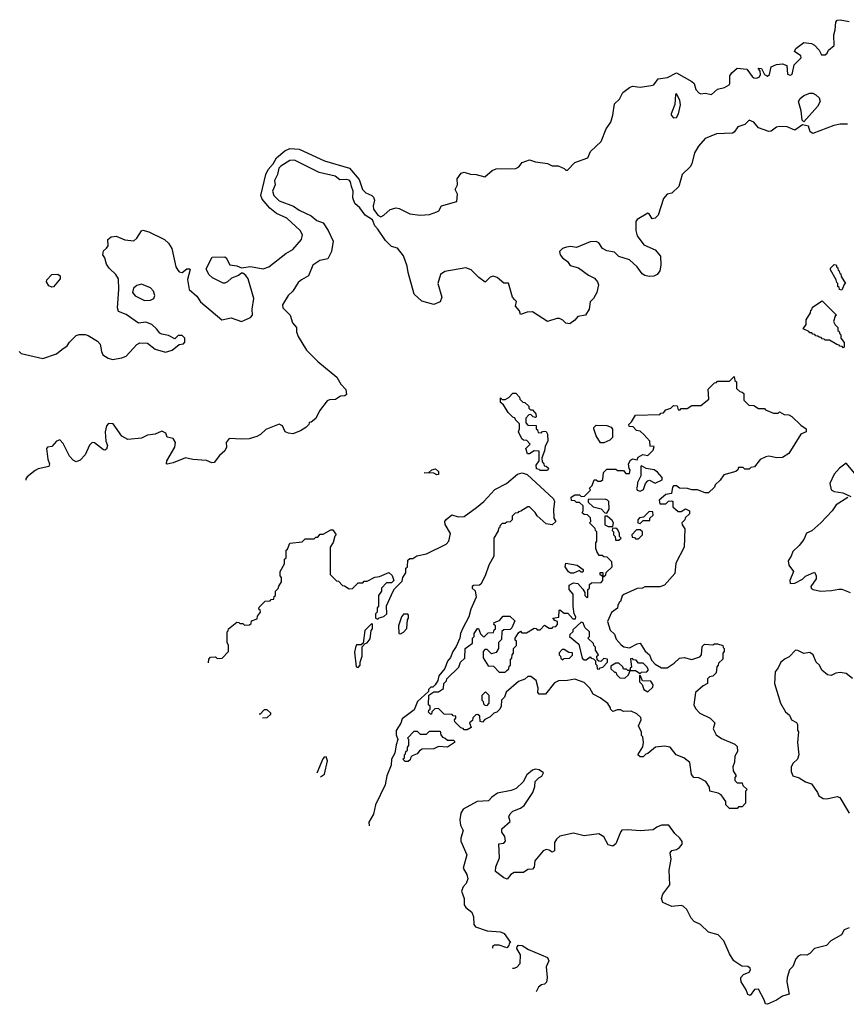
# Model space of a CAD drawing. Extents: x 2106670 to 2323771, y 35271 to 224896.
# Tile 15 of 256: x 2127792 to 2133245, y 45438 to 51936. Entities that reach past the tile are written whole.
import ezdxf

# ---------------------------------------------------------------- set-up
doc = ezdxf.new("R2010")
doc.units = 0

msp = doc.modelspace()

# ---------------------------------------------------------------- linework, layer by layer
at = {"layer": '0CON20XD'}
for points in [[(2133170.6, 51869.4), (2133175, 51920), (2133185, 51933.3), (2133205, 51936), (2133265, 51924.2)], [(2127788.8, 49745), (2127802.3, 49732.3), (2127945, 49698.8), (2128035, 49730), (2128070.6, 49759.4), (2128105, 49782.5), (2128121.7, 49808.3), (2128165, 49852.5), (2128185, 49858.8), (2128225, 49858), (2128245, 49851.2), (2128305, 49814), (2128324, 49795), (2128332, 49745), (2128341.2, 49725), (2128375, 49701.2), (2128405, 49694.2), (2128465, 49704.3), (2128494.1, 49715.9), (2128565, 49792.9), (2128585, 49803.1), (2128635, 49800.8), (2128685, 49761.2), (2128755, 49741.2), (2128797.5, 49755), (2128845, 49792.5), (2128872.5, 49797.5), (2128882.5, 49807.5), (2128881.2, 49835), (2128865, 49852.5), (2128838.6, 49851.4), (2128815, 49830), (2128775, 49851.2), (2128730.5, 49860.4), (2128716.2, 49866.2), (2128695, 49896.7), (2128665, 49923.8), (2128625, 49938.8), (2128575, 49932), (2128495, 49990), (2128445, 50010), (2128437.5, 50035), (2128446.7, 50155), (2128443.3, 50225), (2128426.7, 50255), (2128383.3, 50295), (2128365, 50322.5), (2128353.6, 50363.6), (2128340, 50385), (2128345, 50410), (2128365, 50427.5), (2128376.1, 50443.9), (2128373.8, 50485), (2128395, 50503.8), (2128427.7, 50507.7), (2128485, 50483.8), (2128545, 50476.7), (2128565.8, 50494.2), (2128595, 50542.5), (2128605, 50547.5), (2128645, 50536.7), (2128746.7, 50485), (2128775, 50460), (2128795.7, 50425), (2128822.5, 50305), (2128835, 50283.3), (2128845, 50272.5), (2128865, 50267.5), (2128895, 50291.2), (2128912.5, 50292.5), (2128916.7, 50286.7), (2128898.3, 50221.7), (2128910, 50155), (2128960.6, 50110.6), (2128985, 50074.2), (2129125, 49954.6), (2129187.6, 49967.7), (2129255, 49944), (2129315, 49970), (2129328.8, 49985), (2129326.5, 50025), (2129335.8, 50095), (2129298.6, 50225), (2129285, 50246.7), (2129265, 50262.5), (2129255, 50262.5), (2129235, 50247.5), (2129189.3, 50230.7), (2129162.5, 50205), (2129145, 50196.7), (2129135, 50196.7), (2129065, 50233.1), (2129040.6, 50255), (2129022.2, 50292.2), (2129061.4, 50368.6), (2129145, 50370), (2129155, 50363.3), (2129178.5, 50318.5), (2129225, 50311.5), (2129255, 50297.5), (2129315, 50307.5), (2129398.3, 50291.7), (2129435, 50303.8), (2129547, 50393), (2129595, 50419.4), (2129652, 50485), (2129658, 50515), (2129642.5, 50545), (2129554.4, 50625), (2129487.4, 50657.4), (2129441.4, 50691.3), (2129391.2, 50751.2), (2129382.2, 50775), (2129416.5, 50913.5), (2129432.1, 50947.9), (2129465, 50985.4), (2129486.3, 51023.7), (2129540.4, 51069.6), (2129575, 51085.4), (2129635, 51080.7), (2129803.4, 51003.4), (2129968.9, 50955), (2130031.1, 50881.1), (2130053.3, 50815), (2130075, 50792.9), (2130115, 50776.7), (2130125.7, 50765), (2130132.9, 50745), (2130122.9, 50707.1), (2130125.2, 50685), (2130155, 50645.4), (2130175, 50635.5), (2130194, 50645), (2130235.8, 50684.2), (2130275, 50694.3), (2130295, 50690), (2130365.3, 50655.3), (2130435, 50645.7), (2130495, 50649.5), (2130545, 50667.8), (2130557.5, 50675), (2130575, 50707.4), (2130675, 50735.8), (2130680, 50785), (2130665.7, 50815), (2130679.6, 50845), (2130678.6, 50885), (2130705, 50923.3), (2130725, 50930), (2130765, 50916.7), (2130803.8, 50913.8), (2130860.7, 50899.3), (2130909.5, 50940.4), (2130935, 50952), (2131065, 50954.4), (2131083.8, 50965), (2131105.8, 50994.2), (2131155, 51011.2), (2131195, 50998), (2131274, 50986), (2131305, 50970.8), (2131345, 50971.9), (2131384.4, 50954.5), (2131395, 50942), (2131405, 50942), (2131455, 50992.5), (2131540, 51025), (2131556.7, 51065), (2131628.8, 51131.2), (2131662, 51215), (2131690.9, 51259.1), (2131704.3, 51305), (2131715, 51380), (2131748.3, 51411.7), (2131770, 51455), (2131815, 51489.4), (2131835, 51497.8), (2131885, 51491.4), (2131958.8, 51501.2), (2131975, 51506.7), (2132005, 51546.2), (2132066.4, 51553.6), (2132124.1, 51585.9), (2132225, 51527.8), (2132240.8, 51515), (2132252.1, 51475), (2132272.4, 51452.4), (2132285, 51447.5), (2132315, 51451.8), (2132355, 51442), (2132395, 51477.5), (2132441.7, 51488.3), (2132472.5, 51505), (2132477.5, 51515), (2132477.5, 51565), (2132490, 51585), (2132524.4, 51615.6), (2132589.7, 51609.7), (2132625, 51561.9), (2132635, 51553.3), (2132655, 51549.5), (2132671.5, 51558.5), (2132679.2, 51575), (2132676.2, 51596.2), (2132663.8, 51616.2), (2132685, 51613.3), (2132704.4, 51574.4), (2132725, 51564.2), (2132738, 51575), (2132749.4, 51625), (2132785, 51640.3), (2132825, 51644.2), (2132852.9, 51632.9), (2132856.9, 51576.9), (2132875, 51570.9), (2132885.5, 51575), (2132890, 51585), (2132901.4, 51638.6), (2132947.5, 51685), (2132945, 51697.1), (2132903.8, 51725), (2132912, 51745), (2132965, 51784.6), (2133015, 51779.2), (2133035, 51767.9), (2133066.9, 51735), (2133082, 51705), (2133106.2, 51705), (2133119.2, 51715), (2133128, 51735), (2133163.9, 51766.1), (2133162.7, 51835), (2133170.6, 51869.4)], [(2132105, 51288.8), (2132125, 51291.2), (2132138, 51315), (2132152, 51375), (2132147.5, 51405), (2132125, 51447.5), (2132118.3, 51441.7), (2132114.2, 51375.8), (2132090, 51315), (2132090, 51305), (2132105, 51288.8)], [(2132965, 51262.5), (2132953.6, 51273.6), (2132946.7, 51335), (2132930, 51395), (2132940, 51415), (2132965, 51436.2), (2133005, 51452), (2133025, 51450), (2133045, 51440), (2133065, 51420), (2133071.8, 51395), (2133055, 51363.8), (2132965, 51262.5)], [(2132957, 51243), (2132905, 51206), (2132855, 51228), (2132805, 51232), (2132784.3, 51225.7), (2132749.5, 51200.4), (2132735, 51198.8), (2132665, 51222), (2132635, 51259.5), (2132605, 51271.9), (2132574.7, 51245.3), (2132530.4, 51229.6), (2132506.3, 51193.7), (2132495, 51187.8), (2132388.3, 51181.7), (2132315, 51152), (2132269.7, 51100.3), (2132243, 51057), (2132226.2, 50985), (2132215.8, 50964.2), (2132163.3, 50915), (2132140, 50835), (2132095, 50790), (2132062.5, 50785), (2132040, 50755), (2132003.3, 50645), (2131985, 50625.8), (2131965, 50621.4), (2131945.6, 50655.6), (2131935, 50660), (2131865, 50617.5), (2131857.5, 50605), (2131857.5, 50545), (2131865, 50510), (2131910.5, 50450.4), (2131985, 50416), (2132020, 50375), (2132021.2, 50315), (2132015, 50277.5), (2131997.1, 50255), (2131975, 50243.5), (2131945, 50240), (2131916.8, 50246.8), (2131897.9, 50257.9), (2131865.5, 50305.5), (2131815, 50350), (2131745, 50373.3), (2131715, 50401.2), (2131665, 50411.2), (2131636.4, 50426.4), (2131613, 50463), (2131595, 50472.5), (2131555, 50470), (2131465, 50433.3), (2131425, 50440), (2131400, 50435), (2131373.9, 50426.1), (2131352.5, 50405), (2131357.5, 50385), (2131373.3, 50365), (2131405, 50340), (2131424.6, 50314.6), (2131479.2, 50299.2), (2131545, 50250.8), (2131585, 50230), (2131604.4, 50205), (2131609.4, 50185), (2131598.6, 50135), (2131577.5, 50095), (2131555.8, 50074.2), (2131548, 50025), (2131525, 49986.7), (2131475, 49977.5), (2131455, 49952.5), (2131421.7, 49928.3), (2131395, 49932.5), (2131375, 49952.5), (2131353, 49963), (2131335, 49963.3), (2131273.6, 49943.6), (2131175, 50008), (2131140, 50005), (2131095, 49990), (2131090, 50015), (2131062.5, 50045), (2131070, 50075), (2131058, 50088), (2131043.3, 50105), (2131017, 50197), (2130985, 50196), (2130942.5, 50235), (2130915, 50243.3), (2130895, 50236.7), (2130863, 50203), (2130820, 50235), (2130770, 50285), (2130735, 50297.5), (2130597, 50273), (2130567.5, 50255), (2130550, 50195), (2130576.2, 50105), (2130566.4, 50073.6), (2130525, 50056.7), (2130445, 50078.8), (2130395.3, 50125.4), (2130355, 50267.5), (2130349.3, 50309.3), (2130325, 50377.1), (2130285, 50427.1), (2130245, 50440), (2130205, 50477.9), (2130154.4, 50554.4), (2130134.2, 50575), (2130118.9, 50615), (2130071.4, 50645), (2130035.3, 50695.3), (2130002, 50722), (2129990.8, 50759.2), (2129992.3, 50805), (2129980.7, 50835), (2129973.7, 50865), (2129965, 50876), (2129945, 50882.3), (2129905, 50879.3), (2129872.3, 50902.3), (2129768.4, 50928.4), (2129605, 51008.4), (2129575, 51006), (2129515, 50969.5), (2129501.5, 50955), (2129493, 50915), (2129474.1, 50875), (2129476.8, 50845), (2129460.5, 50805), (2129468.8, 50775), (2129505, 50740.3), (2129597.8, 50705), (2129635, 50678.1), (2129715, 50640.9), (2129751.5, 50611.5), (2129795, 50594.2), (2129827.7, 50545), (2129859.8, 50475), (2129849.8, 50405), (2129825, 50358.5), (2129772.5, 50347.5), (2129725.2, 50314.8), (2129698.2, 50245), (2129651.8, 50218.2), (2129628.3, 50201.7), (2129593.6, 50145), (2129564, 50116), (2129525.5, 50055), (2129527.1, 50035), (2129576.5, 49985), (2129591.2, 49935), (2129618, 49905), (2129619.3, 49875), (2129629.5, 49845), (2129683.3, 49755), (2129759.5, 49679.5), (2129885, 49576.8), (2129910.3, 49530.3), (2129943.1, 49495), (2129948.3, 49461.7), (2129936.4, 49453.6), (2129908.3, 49451.7), (2129875, 49430), (2129835, 49428), (2129819.5, 49420.4), (2129770, 49355), (2129746.4, 49303.6), (2129715, 49280), (2129701.7, 49278.3), (2129700, 49265), (2129680, 49245), (2129645, 49222.5), (2129595, 49202.5), (2129565, 49206.7), (2129543.3, 49215), (2129526.2, 49256.2), (2129505, 49266.7), (2129415, 49231.2), (2129381.7, 49198.3), (2129355.8, 49184.2), (2129305, 49170), (2129257.8, 49167.8), (2129175, 49172.5), (2129153.3, 49145), (2129156.7, 49115), (2129145, 49090), (2129110.7, 49059.3), (2129075, 49012.5), (2129060.7, 49010.7), (2129025, 49027.5), (2128935, 49032.5), (2128885, 49043.3), (2128805, 49011.2), (2128765, 49002.5), (2128760, 49005), (2128762.5, 49025), (2128816.7, 49115), (2128820, 49145), (2128805, 49172.5), (2128765, 49180), (2128756.7, 49206.7), (2128729.3, 49219.3), (2128685, 49201.2), (2128635, 49193.8), (2128595, 49173.8), (2128505, 49166.2), (2128465, 49186.2), (2128408.8, 49268.8), (2128378.3, 49271.7), (2128364.1, 49255.9), (2128356, 49215), (2128361.2, 49155), (2128371.2, 49125), (2128365, 49102.5), (2128355, 49093.8), (2128345, 49096.7), (2128285, 49142.5), (2128270, 49145), (2128252.3, 49127.7), (2128224.4, 49065), (2128191.8, 49028.2), (2128165, 49018.5), (2128145, 49027.9), (2128121.1, 49055), (2128079.7, 49139.7), (2128057.5, 49162.5), (2128035, 49153.8), (2128005, 49118), (2127976.4, 49113.6), (2127970, 49105), (2127977.5, 49035), (2127989.2, 49005), (2127985, 48987.5), (2127915, 48971.2), (2127895, 48960), (2127841.7, 48918.3), (2127833.8, 48905), (2127833.5, 48895.8)], [(2133252.7, 51247.3), (2133205, 51246.6), (2133162.9, 51237.1), (2133025, 51185.3), (2133006.4, 51195), (2132995, 51234), (2132957, 51243)], [(2133215, 50150), (2133200, 50155), (2133198.3, 50168.3), (2133190, 50175), (2133190, 50195), (2133181.7, 50201.7), (2133178.3, 50218.3), (2133140, 50285), (2133140, 50295), (2133165, 50320), (2133178.3, 50318.3), (2133181.7, 50301.7), (2133188.3, 50298.3), (2133191.7, 50281.7), (2133198.3, 50278.3), (2133201.7, 50261.7), (2133208.3, 50258.3), (2133211.7, 50241.7), (2133240, 50195), (2133231.7, 50188.3), (2133215, 50150)], [(2128005, 50170), (2127985, 50178.8), (2127970, 50205), (2127971.2, 50218.8), (2128005, 50253.8), (2128045, 50255.8), (2128059.2, 50245), (2128059.2, 50225), (2128015, 50172.5), (2128005, 50170)], [(2128615, 50082), (2128655, 50083.8), (2128676.2, 50095), (2128683.8, 50115), (2128676, 50145), (2128655, 50166), (2128595, 50190.8), (2128565, 50181.2), (2128543.3, 50165), (2128536.7, 50135), (2128554.2, 50114.2), (2128615, 50082)], [(2133225, 49770), (2133218.3, 49778.3), (2133201.7, 49781.7), (2133198.3, 49788.3), (2133181.7, 49791.7), (2133135, 49820), (2133105, 49820), (2133098.3, 49828.3), (2133085, 49830), (2133078.3, 49838.3), (2133065, 49840), (2133058.3, 49848.3), (2133045, 49850), (2133038.3, 49858.3), (2133025, 49860), (2133018.3, 49868.3), (2133005, 49870), (2132998.3, 49878.3), (2132960, 49895), (2132980, 49925), (2132980, 49955), (2133008.3, 50001.7), (2133011.7, 50018.3), (2133018.3, 50021.7), (2133021.7, 50038.3), (2133085, 50080), (2133180, 49985), (2133171.7, 49978.3), (2133160, 49945), (2133171.7, 49921.7), (2133190, 49905), (2133190, 49885), (2133198.3, 49878.3), (2133201.7, 49861.7), (2133210, 49855), (2133210, 49835), (2133230, 49805), (2133230, 49775), (2133225, 49770)], [(2132525, 46730), (2132475, 46730), (2132450, 46755), (2132450, 46775), (2132419.3, 46819.3), (2132400, 46830), (2132344.1, 46844.1), (2132341.7, 46871.7), (2132318.3, 46908.3), (2132271.7, 46931.7), (2132240, 46935), (2132223.6, 46953.6), (2132212.5, 47032.5), (2132173.8, 47063.8), (2132123.8, 47085), (2132083.8, 47133.8), (2132045, 47141.2), (2131986.2, 47133.8), (2131935, 47092.5), (2131921.7, 47088.3), (2131905, 47070), (2131885, 47070), (2131870, 47085), (2131902.5, 47137.5), (2131907.5, 47165), (2131903.6, 47203.6), (2131895, 47212.5), (2131893.3, 47233.3), (2131874.2, 47275), (2131892.5, 47315), (2131890.7, 47330.7), (2131864.3, 47354.3), (2131825, 47373.3), (2131775, 47370), (2131755, 47380), (2131735, 47380), (2131705, 47370), (2131690, 47385), (2131690, 47395), (2131672.5, 47422.5), (2131621.2, 47461.2), (2131575, 47484), (2131554, 47524), (2131515, 47562.5), (2131453.6, 47583.6), (2131405, 47574.4), (2131347.5, 47572.5), (2131320, 47560), (2131260, 47485), (2131220, 47485), (2131210, 47495), (2131212.5, 47525), (2131200, 47575), (2131165, 47600), (2131145, 47600), (2131125, 47582.5), (2131081.7, 47568.3), (2131001.7, 47498.3), (2130990, 47465), (2130970, 47445), (2130967.5, 47405), (2130960, 47385), (2130940, 47365), (2130920, 47360), (2130896.7, 47335), (2130861.7, 47318.3), (2130845, 47300), (2130830, 47305), (2130828.3, 47338.3), (2130815, 47350), (2130801.7, 47348.3), (2130781.7, 47328.3), (2130778.3, 47311.7), (2130760, 47295), (2130770, 47265), (2130745, 47250), (2130725, 47250), (2130718.3, 47258.3), (2130701.7, 47261.7), (2130661.7, 47301.7), (2130660, 47315), (2130670, 47325), (2130668.3, 47338.3), (2130651.7, 47341.7), (2130645, 47350), (2130593, 47353), (2130555, 47390), (2130531.7, 47388.3), (2130511.7, 47368.3), (2130508.3, 47351.7), (2130501.7, 47351.7), (2130490, 47365), (2130491.7, 47378.3), (2130500, 47385), (2130500, 47405), (2130490, 47415), (2130491.7, 47478.3), (2130525, 47500), (2130555, 47500), (2130588.3, 47521.7), (2130590, 47555), (2130608.3, 47571.7), (2130610, 47585), (2130688.3, 47661.7), (2130700, 47695), (2130728.3, 47721.7), (2130730, 47785), (2130778.3, 47821.7), (2130780, 47855), (2130790, 47865), (2130790, 47885), (2130811.7, 47918.3), (2130818.3, 47918.3), (2130831.7, 47881.7), (2130855, 47860), (2130881.7, 47888.3), (2130918.3, 47891.7), (2130921.7, 47908.3), (2130930, 47915), (2130930, 47935), (2130920, 47945), (2130921.7, 47958.3), (2130958.3, 47971.7), (2130981.7, 47998.3), (2131025, 48000), (2131058.3, 47968.3), (2131038.3, 47921.7), (2131028.3, 47911.7), (2130985, 47910), (2130971.7, 47898.3), (2130970, 47845), (2130950, 47825), (2130950, 47785), (2130935, 47760), (2130905, 47750), (2130875, 47780), (2130861.7, 47778.3), (2130850, 47765), (2130850, 47725), (2130881.7, 47671.7), (2130918.3, 47668.3), (2130955, 47630), (2130995, 47630), (2131005, 47640), (2131018.3, 47651.7), (2131021.7, 47668.3), (2131030, 47675), (2131030, 47715), (2131038.3, 47721.7), (2131040, 47745), (2131050, 47755), (2131050, 47785), (2131070, 47805), (2131070, 47835), (2131061.7, 47841.7), (2131060, 47855), (2131081.7, 47888.3), (2131095, 47900), (2131105, 47890), (2131135, 47890), (2131185, 47920), (2131198.3, 47918.3), (2131205, 47910), (2131225, 47910), (2131255, 47940), (2131285, 47920), (2131305, 47920), (2131311.7, 47928.3), (2131328.3, 47931.7), (2131340, 47945), (2131340, 47965), (2131321.7, 47971.7), (2131310, 47985), (2131348.3, 47991.7), (2131350, 48035), (2131355, 48040), (2131385, 48020), (2131408.3, 48018.3), (2131441.7, 47981.7), (2131458.3, 47981.7), (2131460, 47995), (2131450, 48015), (2131443.3, 48063.3), (2131443.3, 48145), (2131416.1, 48176.1), (2131416.4, 48203.6), (2131445, 48220), (2131473.8, 48213.8), (2131506.7, 48176.7), (2131520, 48155), (2131520, 48135), (2131535, 48120), (2131540, 48125), (2131540, 48175), (2131550, 48185), (2131551.7, 48208.3), (2131565, 48220), (2131628.3, 48221.7), (2131640, 48235), (2131640, 48260), (2131621.7, 48271.7), (2131621.7, 48288.3), (2131638.3, 48288.3), (2131640, 48260), (2131645, 48260), (2131658.3, 48271.7), (2131661.7, 48288.3), (2131700, 48325), (2131698.3, 48358.3), (2131668.3, 48388.3), (2131645, 48390), (2131635, 48400), (2131615, 48400), (2131600, 48425), (2131592.5, 48445), (2131593, 48483), (2131600, 48495), (2131600, 48555), (2131590, 48565), (2131588.3, 48578.3), (2131550, 48615), (2131560, 48625), (2131558.3, 48648.3), (2131538.3, 48668.3), (2131515, 48670), (2131501.7, 48681.7), (2131510, 48695), (2131508.3, 48728.3), (2131485, 48750), (2131465, 48750), (2131455, 48760), (2131431.7, 48761.7), (2131430, 48785), (2131455, 48800), (2131485, 48800), (2131495, 48790), (2131518.3, 48791.7), (2131558.3, 48831.7), (2131550, 48845), (2131568.3, 48861.7), (2131581.7, 48898.3), (2131595, 48900), (2131605, 48890), (2131625, 48890), (2131638.3, 48901.7), (2131643, 48947), (2131665, 48970), (2131725, 48970), (2131735, 48960), (2131775, 48960), (2131791.7, 48941.7), (2131815, 48940), (2131820, 48965), (2131813, 48973), (2131807.5, 49005), (2131820.7, 49029.3), (2131835, 49037.5), (2131865, 49030), (2131871.7, 49048.3), (2131903, 49067), (2131935, 49060), (2131970, 49095), (2131978.3, 49118.3), (2131951.7, 49121.7), (2131950, 49155), (2131909.3, 49199.3), (2131885, 49220), (2131860, 49225), (2131838.3, 49248.3), (2131811.7, 49251.7), (2131810, 49265), (2131828.3, 49281.7), (2131853.6, 49326.4), (2132015, 49330), (2132021.7, 49338.3), (2132038.3, 49341.7), (2132055, 49360), (2132088.3, 49371.7), (2132105, 49390), (2132128.3, 49388.3), (2132135, 49360), (2132148.3, 49361.7), (2132155, 49370), (2132195, 49370), (2132225, 49390), (2132285, 49390), (2132338.3, 49431.7), (2132333, 49497), (2132375, 49540), (2132388.3, 49541.7), (2132395, 49550), (2132475, 49550), (2132505, 49580), (2132510, 49555), (2132520, 49545), (2132521.7, 49501.7), (2132541.7, 49481.7), (2132558.3, 49478.3), (2132568.3, 49468.3), (2132570, 49425), (2132601.7, 49391.7), (2132635, 49390), (2132665, 49370), (2132705, 49370), (2132711.7, 49361.7), (2132765, 49340), (2132795, 49340), (2132805, 49347.5), (2132835, 49330), (2132865, 49327.5), (2132885, 49317.5), (2132945, 49260), (2132980, 49235), (2132980, 49215), (2132945, 49200), (2132865, 49072.5), (2132825, 49046.2), (2132785.9, 49044.1), (2132735, 49054.2), (2132715, 49051.4), (2132677.8, 49032.2), (2132640, 48985), (2132615, 48980), (2132605, 48970), (2132575, 48970), (2132565, 48980), (2132535, 48980), (2132530, 48965), (2132517, 48953), (2132437.5, 48932.5), (2132413, 48897), (2132380, 48865), (2132375, 48850), (2132335, 48812.5), (2132313, 48813), (2132263, 48833), (2132225, 48833.3), (2132197.5, 48842.5), (2132145, 48843.3), (2132125, 48860), (2132105, 48860), (2132098.3, 48851.7), (2132091.7, 48808.3), (2132055, 48802.5), (2132010, 48765), (2132015, 48740), (2132055, 48740), (2132071.7, 48758.3), (2132095, 48760), (2132100, 48755), (2132101.7, 48721.7), (2132135, 48690), (2132155, 48690), (2132185, 48707.5), (2132210, 48695), (2132210, 48675), (2132181.7, 48648.3), (2132180, 48635), (2132160, 48615), (2132161.7, 48601.7), (2132180, 48575), (2132176, 48455), (2132120, 48350), (2132115, 48280), (2132045, 48204.2), (2132015, 48193.8), (2131915, 48192.5), (2131900, 48185), (2131865, 48182), (2131777, 48143), (2131767, 48133), (2131756.2, 48095), (2131748.3, 48091.7), (2131738.3, 48071.7), (2131735, 48052.5), (2131695.8, 48024.2), (2131670, 47965), (2131687, 47907), (2131715, 47880), (2131727.5, 47847.5), (2131760, 47810), (2131776.7, 47796.7), (2131815, 47790), (2131865, 47817.5), (2131885, 47820), (2131917.3, 47767.3), (2131945.8, 47745), (2131959.3, 47709.3), (2131985, 47683.3), (2132025, 47658), (2132062.5, 47657.5), (2132110.5, 47689.6), (2132145, 47722.5), (2132175, 47725.8), (2132225, 47714), (2132278.3, 47731.7), (2132290, 47745), (2132295, 47800), (2132310, 47815), (2132365, 47810), (2132375, 47817.5), (2132395, 47817.5), (2132430, 47805), (2132431.7, 47791.7), (2132440, 47785), (2132440, 47765), (2132430, 47755), (2132430, 47715), (2132401.7, 47688.3), (2132400, 47675), (2132390, 47665), (2132387.5, 47625), (2132365, 47603.3), (2132341.7, 47598.3), (2132330, 47585), (2132330, 47555), (2132300, 47540), (2132250, 47495), (2132240, 47415), (2132249.3, 47389.3), (2132278.8, 47358.8), (2132347.5, 47325), (2132377.5, 47295), (2132367.5, 47255), (2132387, 47217), (2132420.8, 47190.8), (2132510, 47155), (2132525, 47140), (2132527.5, 47105), (2132510, 47075), (2132507.5, 47035), (2132497.5, 47005), (2132498.3, 46978.3), (2132517.5, 46945), (2132510, 46935), (2132510, 46915), (2132525, 46900), (2132558.3, 46898.3), (2132561.7, 46881.7), (2132590, 46855), (2132580, 46845), (2132580, 46765), (2132558.3, 46741.7), (2132535, 46740), (2132525, 46730)], [(2131275, 48960), (2131225, 48960), (2131218.3, 48968.3), (2131201.7, 48971.7), (2131200, 48995), (2131220, 49025), (2131218.3, 49088.3), (2131185, 49090), (2131155, 49070), (2131141.7, 49071.7), (2131130, 49105), (2131160, 49135), (2131138.3, 49158.3), (2131115, 49160), (2131105, 49170), (2131082.5, 49215), (2131090, 49235), (2131088.3, 49268.3), (2131062.5, 49295), (2131060, 49305), (2131045, 49312.5), (2131015, 49343.3), (2130983.8, 49393.8), (2130965, 49410), (2130965, 49440), (2130975, 49430), (2130995, 49430), (2131018.3, 49441.7), (2131045, 49470), (2131065, 49470), (2131090, 49445), (2131091.7, 49431.7), (2131111.7, 49411.7), (2131125, 49410), (2131150, 49385), (2131151.7, 49371.7), (2131161.7, 49361.7), (2131175, 49360), (2131196.2, 49335), (2131200, 49315), (2131195, 49310), (2131180, 49315), (2131165, 49330), (2131151.7, 49328.3), (2131130, 49305), (2131130, 49275), (2131145, 49260), (2131198.3, 49258.3), (2131200, 49235), (2131208.3, 49228.3), (2131211.7, 49211.7), (2131235, 49210), (2131241.7, 49218.3), (2131255, 49220), (2131265, 49217.5), (2131275, 49200), (2131276.7, 49155), (2131258.3, 49121.7), (2131255, 49090), (2131237.5, 49045), (2131238.3, 49018.3), (2131250, 49005), (2131251.7, 48991.7), (2131265, 48990), (2131280, 48975), (2131275, 48960)], [(2131645, 49143.3), (2131623.8, 49143.8), (2131595, 49190), (2131580, 49235), (2131580, 49245), (2131595, 49260), (2131665, 49256.7), (2131695, 49247.5), (2131703.3, 49233.3), (2131702.3, 49177.7), (2131685, 49160), (2131645, 49143.3)], [(2133300.6, 48940.6), (2133245, 49010), (2133200, 48975), (2133165, 48936.7), (2133136.2, 48875), (2133145, 48833.3), (2133165, 48821.2), (2133222.3, 48812.3), (2133275, 48790)], [(2129038.8, 47690.4), (2129040, 47715), (2129051.7, 47728.3), (2129085, 47730), (2129095, 47720), (2129128.3, 47721.7), (2129170, 47765), (2129170, 47805), (2129160, 47825), (2129160, 47895), (2129168.3, 47901.7), (2129170, 47915), (2129225, 47960), (2129238.3, 47958.3), (2129245, 47950), (2129265, 47950), (2129275, 47940), (2129308.3, 47941.7), (2129318.3, 47951.7), (2129321.7, 47968.3), (2129358.3, 47981.7), (2129361.7, 47998.3), (2129380, 48025), (2129378.3, 48038.3), (2129370, 48045), (2129371.7, 48058.3), (2129411.7, 48098.3), (2129445, 48100), (2129451.7, 48108.3), (2129468.3, 48111.7), (2129471.7, 48128.3), (2129480, 48135), (2129480, 48165), (2129498.3, 48181.7), (2129501.7, 48198.3), (2129520, 48225), (2129520, 48255), (2129510, 48265), (2129510, 48295), (2129540, 48345), (2129540, 48375), (2129550, 48385), (2129550, 48435), (2129558.3, 48441.7), (2129575, 48480), (2129655, 48490), (2129675, 48510), (2129735, 48510), (2129745, 48520), (2129758.3, 48521.7), (2129775, 48540), (2129795, 48540), (2129845, 48570), (2129858.3, 48568.3), (2129880, 48535), (2129871.7, 48528.3), (2129860, 48485), (2129840, 48455), (2129840, 48275), (2129881.7, 48231.7), (2129895, 48230), (2129921.7, 48201.7), (2129935, 48200), (2129965, 48180), (2129988.3, 48181.7), (2130025, 48220), (2130055, 48220), (2130065, 48230), (2130085, 48230), (2130135, 48257.5), (2130165, 48260), (2130228.3, 48288.3), (2130248.3, 48268.3), (2130260, 48235), (2130245, 48220), (2130211.7, 48218.3), (2130180, 48185), (2130180, 48165), (2130160, 48135), (2130160, 48065), (2130150, 48055), (2130150, 48025), (2130140, 48015), (2130140, 47985), (2130155, 47980), (2130162.5, 47987.5), (2130195, 47996.7), (2130213.3, 48015), (2130213, 48067), (2130256.2, 48163.8), (2130265, 48180), (2130315, 48230), (2130320, 48255), (2130340, 48285), (2130340, 48315), (2130350, 48325), (2130351.7, 48368.3), (2130365, 48380), (2130385, 48380), (2130413, 48397), (2130475, 48410), (2130605, 48475.4), (2130622.1, 48495), (2130633.3, 48545), (2130600, 48605), (2130597.8, 48625), (2130605, 48638), (2130642, 48668), (2130684.7, 48654.7), (2130723.4, 48656.6), (2130805, 48717.5), (2130853.2, 48756.8), (2130925.8, 48834.2), (2131003.3, 48875), (2131075, 48936.2), (2131106.1, 48946.1), (2131140, 48935), (2131314.2, 48774.2), (2131320.8, 48755), (2131312.5, 48705), (2131316.2, 48646.2), (2131330, 48625), (2131305, 48602.5), (2131265, 48608.8), (2131205, 48662.5), (2131193, 48683), (2131155, 48720), (2131145, 48720), (2131098.3, 48691.7), (2131081.7, 48688.3), (2131078.3, 48681.7), (2131061.7, 48678.3), (2131041.7, 48658.3), (2131040, 48635), (2131028.3, 48621.7), (2131005, 48620), (2130995, 48610), (2130975, 48610), (2130961.7, 48598.3), (2130958.3, 48581.7), (2130951.7, 48578.3), (2130948.3, 48561.7), (2130920, 48515), (2130920, 48395), (2130886.7, 48335), (2130862.9, 48265), (2130835, 48210), (2130825, 48204.2), (2130785, 48202.5), (2130777.5, 48195), (2130777.5, 48185), (2130795.9, 48165.9), (2130803.8, 48125), (2130768.8, 48045), (2130754, 47995), (2130715, 47920), (2130700, 47885), (2130696, 47854), (2130671.2, 47798.8), (2130648.8, 47765), (2130633.8, 47726.2), (2130615, 47702.5), (2130596.2, 47653.8), (2130557.5, 47605), (2130550, 47575), (2130533.3, 47546.7), (2130518.3, 47531.7), (2130505, 47530), (2130490, 47515), (2130488.3, 47501.7), (2130416.7, 47435), (2130395, 47380), (2130315, 47322.5), (2130306, 47294), (2130276.7, 47245), (2130276.7, 47215), (2130287.5, 47185), (2130275, 47150), (2130266.2, 47095), (2130246, 47055), (2130242.5, 47015), (2130213.9, 46946.1), (2130204.1, 46885.9), (2130140, 46755), (2130127, 46693), (2130095, 46640), (2130096.6, 46615.7)], [(2130543, 48933), (2130525, 48943.3), (2130460, 48945), (2130491.7, 48948.3), (2130510, 48965), (2130535, 48971.2), (2130555.5, 48955), (2130555, 48934), (2130543, 48933)], [(2131885, 48823.3), (2131906.7, 48835), (2131920, 48875), (2131935, 48892.5), (2131946.4, 48896.4), (2131985, 48876.7), (2132030, 48900), (2132030, 48915), (2131999.5, 48949.6), (2131977.5, 48965), (2131923.9, 48973.9), (2131895, 48992.5), (2131890, 48990), (2131890, 48925), (2131868.3, 48881.7), (2131866.4, 48853.6), (2131860, 48845), (2131865, 48830), (2131885, 48823.3)], [(2131665, 48680), (2131680, 48705), (2131677.5, 48755), (2131670, 48765), (2131655, 48772.5), (2131541.7, 48768.3), (2131541.7, 48751.7), (2131575, 48720), (2131627, 48707), (2131651.7, 48681.7), (2131665, 48680)], [(2133255, 48782.5), (2133177.5, 48735), (2133152.5, 48695), (2133076.2, 48615), (2133016.8, 48563.2), (2132982.3, 48547.7), (2132964.4, 48505), (2132934.6, 48465.4), (2132892, 48425), (2132881.2, 48395), (2132860.8, 48365), (2132866.7, 48335), (2132896.2, 48295), (2132872.9, 48235), (2132875, 48214), (2132905, 48216), (2132955.6, 48244.4), (2132975, 48263.8), (2133035, 48290), (2133046.7, 48265), (2133046.7, 48245), (2133011.2, 48195), (2133013.3, 48185), (2133025.9, 48175.9), (2133075, 48164.4), (2133147.7, 48167.7), (2133195, 48177.5), (2133215, 48178), (2133270, 48155)], [(2131885, 48610), (2131905, 48630), (2131948.3, 48631.7), (2131950, 48645), (2131970, 48665), (2131968.3, 48688.3), (2131945, 48690), (2131908.3, 48651.7), (2131881.7, 48648.3), (2131870, 48635), (2131870, 48615), (2131885, 48610)], [(2131705, 48590), (2131710, 48615), (2131700, 48630), (2131668.3, 48658.3), (2131651.7, 48658.3), (2131651.7, 48601.7), (2131675, 48590), (2131705, 48590)], [(2131745, 48500), (2131760, 48515), (2131750, 48525), (2131750, 48545), (2131738.3, 48568.3), (2131725, 48580), (2131701.7, 48578.3), (2131700, 48565), (2131710, 48555), (2131710, 48535), (2131720, 48525), (2131721.7, 48501.7), (2131745, 48500)], [(2131875, 48510), (2131900, 48535), (2131900, 48555), (2131885, 48570), (2131861.7, 48568.3), (2131830, 48535), (2131831.7, 48521.7), (2131848.3, 48518.3), (2131855, 48510), (2131875, 48510)], [(2131425, 48283.3), (2131411.7, 48291.7), (2131390, 48325), (2131395, 48350), (2131470, 48335), (2131508.3, 48308.3), (2131510, 48295), (2131505, 48290), (2131495, 48290), (2131485, 48300), (2131445, 48283.8), (2131425, 48283.3)], [(2130305, 47882.5), (2130325, 47894.2), (2130345, 47917.5), (2130350, 47975), (2130357.5, 47985), (2130357.5, 48005), (2130351.7, 48011.7), (2130325, 48012.5), (2130310, 47995), (2130291.2, 47935), (2130292.5, 47885), (2130305, 47882.5)], [(2131615, 47650), (2131621.7, 47658.3), (2131638.3, 47661.7), (2131670, 47695), (2131670, 47715), (2131645, 47720), (2131625, 47700), (2131611.7, 47701.7), (2131601.7, 47711.7), (2131600, 47735), (2131610, 47745), (2131590, 47775), (2131590, 47795), (2131580, 47805), (2131578.3, 47818.3), (2131540, 47855), (2131550, 47865), (2131550, 47895), (2131520, 47925), (2131510, 47955), (2131495, 47960), (2131441.7, 47908.3), (2131440, 47895), (2131421.7, 47878.3), (2131420, 47865), (2131480, 47815), (2131501.7, 47721.7), (2131515, 47710), (2131528.3, 47711.7), (2131555, 47730), (2131561.7, 47721.7), (2131578.3, 47718.3), (2131590, 47705), (2131590, 47685), (2131600, 47675), (2131601.7, 47651.7), (2131615, 47650)], [(2130025, 47660), (2130037.5, 47675), (2130037.5, 47695), (2130052.5, 47735), (2130052.5, 47797.5), (2130071.7, 47818.3), (2130085, 47822.5), (2130105, 47850), (2130110, 47905), (2130120, 47915), (2130120, 47945), (2130115, 47950), (2130070, 47905), (2130058.3, 47821.7), (2130045, 47810), (2130015, 47810), (2130006.7, 47793.3), (2130001.2, 47761.2), (2130012.5, 47665), (2130025, 47660)], [(2131375, 47710), (2131385, 47720), (2131418.3, 47721.7), (2131438.3, 47741.7), (2131438.3, 47758.3), (2131415, 47760), (2131385, 47780), (2131371.7, 47778.3), (2131351.7, 47758.3), (2131350, 47745), (2131360, 47735), (2131361.7, 47721.7), (2131375, 47710)], [(2133285, 47587.5), (2133245, 47620), (2133205, 47627.5), (2133175, 47622.5), (2133145, 47606.7), (2133121.7, 47611.7), (2133083.9, 47643.9), (2133067.5, 47675), (2133046.4, 47696.4), (2133026, 47745), (2133005, 47760), (2132965, 47752), (2132925, 47773.3), (2132910, 47775), (2132869.2, 47730.8), (2132841.4, 47718.6), (2132813.9, 47696.1), (2132795, 47657.5), (2132775, 47632.5), (2132771, 47555), (2132810.5, 47425), (2132845, 47367.5), (2132870, 47345), (2132882.5, 47315), (2132916.7, 47296.7), (2132922.5, 47285), (2132923, 47247), (2132930, 47235), (2132923.3, 47165), (2132931.2, 47085), (2132924.1, 47055.9), (2132895, 47030), (2132881.2, 47005), (2132881.2, 46975), (2132893.3, 46945), (2132935, 46932.5), (2132975, 46906.7), (2133015, 46893.3), (2133056.1, 46836.1), (2133063.6, 46813.6), (2133092.5, 46795), (2133117.3, 46792.7), (2133185, 46808.8), (2133201.7, 46801.7), (2133265, 46698.6)], [(2131885, 47620), (2131895, 47630), (2131928.3, 47631.7), (2131940, 47645), (2131930, 47665), (2131905, 47690), (2131875, 47690), (2131858.3, 47708.3), (2131841.7, 47711.7), (2131835, 47720), (2131821.7, 47718.3), (2131827.5, 47662.5), (2131820, 47655), (2131820, 47640), (2131855, 47640), (2131885, 47620)], [(2131785, 47590), (2131808.3, 47611.7), (2131820, 47640), (2131805, 47640), (2131795, 47650), (2131775, 47650), (2131770, 47665), (2131745, 47690), (2131725, 47690), (2131691.7, 47668.3), (2131691.7, 47651.7), (2131715, 47630), (2131725, 47630), (2131731.7, 47611.7), (2131751.7, 47591.7), (2131785, 47590)], [(2131935, 47500), (2131968.3, 47531.7), (2131970, 47545), (2131955, 47570), (2131901.7, 47571.7), (2131885, 47610), (2131880, 47605), (2131880, 47565), (2131898.3, 47548.3), (2131910, 47515), (2131935, 47500)], [(2130875, 47410), (2130890, 47425), (2130890, 47475), (2130865, 47500), (2130840, 47475), (2130840, 47445), (2130850, 47435), (2130851.7, 47421.7), (2130861.7, 47411.7), (2130875, 47410)], [(2129394.3, 47328.8), (2129425, 47330), (2129448.3, 47351.7), (2129448.3, 47358.3), (2129425, 47380), (2129405, 47380), (2129378.3, 47351.7), (2129372.2, 47351.4)], [(2130355, 47040), (2130335, 47040), (2130320, 47055), (2130330, 47065), (2130330, 47085), (2130338.3, 47091.7), (2130340, 47105), (2130350, 47115), (2130350, 47135), (2130360, 47145), (2130360, 47185), (2130350, 47195), (2130395, 47240), (2130415, 47240), (2130435, 47220), (2130475, 47220), (2130495, 47240), (2130565, 47240), (2130570, 47215), (2130581.7, 47201.7), (2130600, 47195), (2130615, 47180), (2130655, 47180), (2130660, 47175), (2130660, 47165), (2130613.6, 47133.6), (2130555, 47140), (2130525, 47124.2), (2130448.3, 47121.7), (2130430, 47110), (2130415, 47090), (2130381.7, 47078.3), (2130371.7, 47068.3), (2130368.3, 47051.7), (2130355, 47040)], [(2129777.1, 46939.6), (2129803.3, 46956.7), (2129822.5, 47045), (2129815, 47070), (2129801.7, 47068.3), (2129791.7, 47058.3), (2129753.3, 46963.8)], [(2132703.8, 45466.2), (2132665, 45537.5), (2132640, 45535), (2132610, 45495), (2132595, 45502), (2132583.4, 45533.4), (2132551.2, 45585), (2132548.8, 45605), (2132550, 45615), (2132565.9, 45634.1), (2132605, 45650), (2132613.3, 45665), (2132610, 45675), (2132595, 45686.2), (2132555, 45690), (2132503.6, 45723.6), (2132475, 45770), (2132437, 45857), (2132400, 45895), (2132335, 45913.8), (2132282.5, 45965), (2132242.5, 45985), (2132222.5, 46005), (2132193, 46063), (2132170, 46085), (2132155, 46090), (2132093.9, 46083.9), (2132035, 46110), (2132026.7, 46135), (2132033.8, 46165), (2132081.2, 46225), (2132077.3, 46322.7), (2132090.8, 46395), (2132083.6, 46436.4), (2132095, 46452.5), (2132125, 46460), (2132145, 46472.5), (2132162.5, 46495), (2132161.7, 46511.7), (2132147.5, 46535), (2132114.1, 46564.1), (2132075, 46620), (2132025, 46620), (2131995, 46607.5), (2131971.7, 46588.3), (2131885, 46583.3), (2131805, 46590), (2131765, 46586.2), (2131756.1, 46573.9), (2131725, 46497.5), (2131705, 46481.2), (2131675, 46490), (2131645, 46542.5), (2131613, 46563), (2131515, 46548.8), (2131445, 46567.1), (2131355, 46546.2), (2131332.7, 46527.3), (2131321.2, 46505), (2131319.3, 46450.7), (2131305, 46442.5), (2131285.9, 46455.9), (2131265, 46458.8), (2131245, 46450), (2131190, 46385), (2131186.7, 46343.3), (2131175, 46330), (2131145, 46326.7), (2131115, 46307.5), (2131055, 46307.5), (2131032.5, 46295), (2131007, 46263), (2130985, 46272.5), (2130930, 46315), (2130932.5, 46345), (2130957.5, 46405), (2130953, 46497), (2130985, 46500), (2130996.7, 46515), (2130992.5, 46545), (2130973, 46573), (2130972.5, 46595), (2131027, 46643), (2131020, 46675), (2131027.5, 46695), (2131045, 46712.5), (2131095, 46731.2), (2131120.5, 46749.6), (2131176.2, 46835), (2131190, 46875), (2131193, 46907), (2131217, 46933), (2131236.4, 46943.6), (2131247.5, 46965), (2131220, 46985), (2131195, 46988.8), (2131175, 46983.3), (2131138, 46952), (2131114.1, 46905.9), (2131067.8, 46862.2), (2131035, 46849.2), (2130945, 46830.8), (2130906.7, 46805), (2130885, 46780), (2130810, 46775), (2130717.5, 46725), (2130701.2, 46698.8), (2130696.2, 46655), (2130700.7, 46620.7), (2130716.7, 46585), (2130701.2, 46535), (2130701.2, 46515), (2130742, 46425), (2130717.5, 46335), (2130742.5, 46295), (2130747.5, 46265), (2130737.5, 46235), (2130716.7, 46213.3), (2130707.5, 46185), (2130723.3, 46135), (2130723.6, 46093.6), (2130736.1, 46076.1), (2130775, 46046.7), (2130785.6, 46015), (2130788, 45965), (2130799.7, 45949.7), (2130875, 45922.9), (2130965, 45916.2), (2130987.5, 45905), (2131030, 45845), (2131021.7, 45838.3), (2131020, 45825), (2131005, 45810), (2130955, 45827.5), (2130925, 45827.5), (2130911.7, 45818.3), (2130910.1, 45808.6)], [(2133265, 45943.3), (2133230.7, 45929.3), (2133213.3, 45895), (2133143.9, 45856.1), (2133115, 45825.8), (2133035, 45806.7), (2133005, 45772.5), (2132985, 45762.5), (2132945, 45763.3), (2132927.5, 45755), (2132912.3, 45737.7), (2132892.3, 45687.7), (2132870, 45665), (2132856, 45615), (2132853.8, 45585), (2132867.5, 45505), (2132825, 45491.4), (2132785, 45463.8), (2132725, 45437.5), (2132711.7, 45441.7), (2132703.8, 45466.2)], [(2131043.1, 45675.6), (2131055, 45676.2), (2131072.5, 45682.5), (2131093.6, 45706.4), (2131096.7, 45765), (2131072.5, 45805), (2131073, 45817), (2131083, 45827), (2131105.9, 45825.9), (2131149.3, 45799.3), (2131275, 45747.5), (2131282.5, 45725), (2131266, 45685), (2131271.4, 45615), (2131267, 45583), (2131255, 45570), (2131235, 45566), (2131215, 45550), (2131199.2, 45519.3)]]:
    msp.add_lwpolyline(points, dxfattribs=at)

doc.saveas('drawing.dxf')
